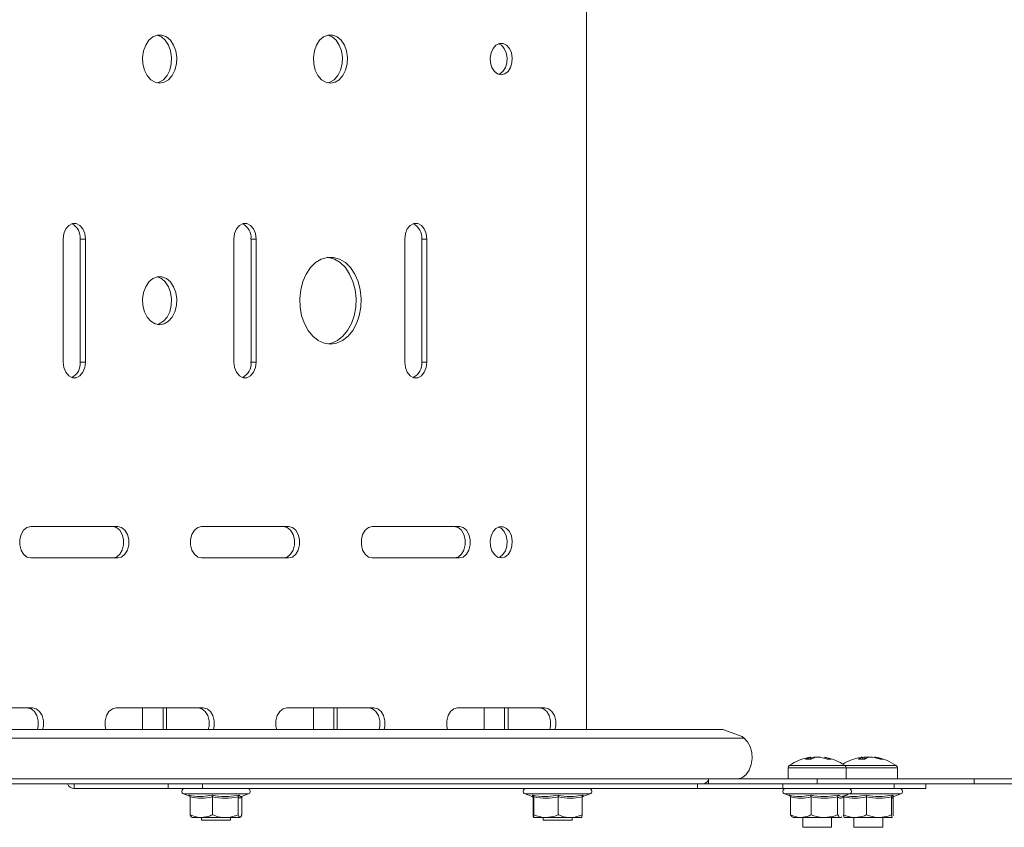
# Model space of a CAD drawing. Header units: millimetres. Extents: x -337 to 4147, y -1590 to -64.
# Tile 10 of 41: x 700 to 904, y -1151 to -984. Entities that reach past the tile are written whole.
import ezdxf

# ---------------------------------------------------------------- set-up
doc = ezdxf.new("R2010")
doc.units = ezdxf.units.MM

msp = doc.modelspace()

# ---------------------------------------------------------------- linework, layer by layer
at = {"color": 7, "linetype": 'Continuous', "lineweight": 15}
for p, q in [((817.26, -853.09), (817.26, -1130.67)), ((708.89, -1029.13), (708.89, -1054.63)), ((712.43, -1054.63), (712.43, -1029.13)), ((713.49, -1054.63), (713.49, -1029.13)), ((744.25, -1029.13), (744.25, -1054.63)), ((747.78, -1054.63), (747.78, -1029.13)), ((748.84, -1054.63), (748.84, -1029.13)), ((779.6, -1029.13), (779.6, -1054.63)), ((783.14, -1054.63), (783.14, -1029.13)), ((784.2, -1054.63), (784.2, -1029.13)), ((720.21, -1088.63), (702.17, -1088.63)), ((755.56, -1088.63), (737.53, -1088.63)), ((790.92, -1088.63), (772.88, -1088.63)), ((702.17, -1095.13), (720.21, -1095.13)), ((737.53, -1095.13), (755.56, -1095.13)), ((772.88, -1095.13), (790.92, -1095.13)), ((702.53, -1126.13), (684.5, -1126.13)), ((737.88, -1126.13), (719.85, -1126.13)), ((725.33, -1130.67), (725.33, -1126.13)), ((729.57, -1126.13), (729.57, -1130.67)), ((730.28, -1126.13), (730.28, -1130.67)), ((773.24, -1126.13), (755.21, -1126.13)), ((760.69, -1130.67), (760.69, -1126.13)), ((764.93, -1126.13), (764.93, -1130.67)), ((765.64, -1126.13), (765.64, -1130.67)), ((808.59, -1126.13), (790.56, -1126.13)), ((796.04, -1130.67), (796.04, -1126.13)), ((800.29, -1126.13), (800.29, -1130.67)), ((800.99, -1126.13), (800.99, -1130.67)), ((845.44, -1130.67), (602.19, -1130.67)), ((849.43, -1132.08), (845.44, -1130.67)), ((849.87, -1132.41), (849.43, -1132.08)), ((863.47, -1136.4), (863.63, -1136.4)), ((864.78, -1136.4), (864.32, -1136.4)), ((864.78, -1136.4), (865.65, -1136.4)), ((866.49, -1136.4), (866.5, -1136.4)), ((874.08, -1136.4), (874.36, -1136.4)), ((875.56, -1136.4), (874.72, -1136.4)), ((875.63, -1136.4), (876.47, -1136.4)), ((877.11, -1136.4), (876.83, -1136.4)), ((858.99, -1138.56), (858.99, -1140.88)), ((870.99, -1140.88), (870.99, -1138.56)), ((881.59, -1140.88), (881.59, -1138.56)), ((600.88, -1140.88), (848.37, -1140.88)), ((842.49, -1141.1), (842.49, -1141.88)), ((848.37, -1140.88), (864.99, -1140.88)), ((864.99, -1140.88), (897.49, -1140.88)), ((897.49, -1141.88), (897.49, -1140.88)), ((897.49, -1140.88), (909.99, -1140.88)), ((841.44, -1141.88), (593.95, -1141.88)), ((711.19, -1142.88), (730.64, -1142.88)), ((730.64, -1141.88), (730.64, -1142.88)), ((730.64, -1142.88), (737.71, -1142.88)), ((737.71, -1142.88), (737.71, -1141.88)), ((737.71, -1142.88), (840.24, -1142.88)), ((840.24, -1142.88), (840.24, -1141.88)), ((857.91, -1142.88), (840.24, -1142.88)), ((857.91, -1141.88), (841.44, -1141.88)), ((857.91, -1142.88), (857.91, -1141.88)), ((874.31, -1141.88), (857.91, -1141.88)), ((880.9, -1142.88), (857.91, -1142.88)), ((874.31, -1141.88), (897.49, -1141.88)), ((887.49, -1142.88), (880.9, -1142.88)), ((887.49, -1142.88), (887.49, -1141.88)), ((897.49, -1141.88), (909.99, -1141.88)), ((733.81, -1143.98), (735.18, -1144.48)), ((735.2, -1144.6), (735.2, -1148.28)), ((739.78, -1144.6), (739.78, -1148.28)), ((745.11, -1144.6), (745.11, -1148.28)), ((745.82, -1144.51), (747.26, -1143.98)), ((745.85, -1144.5), (745.85, -1144.5)), ((745.87, -1144.6), (745.89, -1144.48)), ((745.87, -1144.6), (745.87, -1148.28)), ((804.52, -1143.98), (805.99, -1144.52)), ((806.17, -1144.6), (806.17, -1148.28)), ((806.33, -1144.6), (806.33, -1148.28)), ((811.4, -1144.6), (811.4, -1148.28)), ((816.32, -1144.6), (816.32, -1148.28)), ((816.5, -1144.52), (817.97, -1143.98)), ((858.26, -1143.98), (859.41, -1144.4)), ((859.47, -1144.6), (859.47, -1148.28)), ((863.72, -1144.6), (863.72, -1148.28)), ((869.23, -1144.6), (869.23, -1148.28)), ((870.37, -1144.47), (871.71, -1143.98)), ((870.5, -1144.6), (870.5, -1148.28)), ((875.23, -1144.6), (875.23, -1148.28)), ((880.4, -1144.6), (880.4, -1148.28)), ((880.76, -1144.6), (880.76, -1148.28)), ((880.84, -1144.5), (880.85, -1144.51)), ((880.85, -1144.52), (882.32, -1143.98)), ((737.49, -1148.88), (735.53, -1148.88)), ((742.44, -1148.88), (737.49, -1148.88)), ((737.53, -1148.88), (737.53, -1149.38)), ((737.53, -1149.38), (743.53, -1149.38)), ((742.44, -1148.88), (745.49, -1148.88)), ((743.53, -1149.38), (743.53, -1148.88)), ((806.25, -1148.88), (808.86, -1148.88)), ((808.25, -1148.88), (808.25, -1149.38)), ((808.25, -1149.38), (814.25, -1149.38)), ((813.86, -1148.88), (808.86, -1148.88)), ((813.86, -1148.88), (816.24, -1148.88)), ((814.25, -1149.38), (814.25, -1148.88)), ((859.86, -1148.78), (859.99, -1148.88)), ((859.99, -1148.88), (861.59, -1148.88)), ((861.59, -1148.88), (866.47, -1148.88)), ((861.99, -1148.88), (861.99, -1150.88)), ((869.86, -1148.88), (866.47, -1148.88)), ((867.99, -1150.88), (867.99, -1148.88)), ((870.1, -1148.71), (869.86, -1148.88)), ((869.86, -1148.88), (869.99, -1148.88)), ((869.99, -1148.88), (870.11, -1148.78)), ((870.5, -1148.28), (870.34, -1148.54)), ((870.58, -1148.87), (870.59, -1148.88)), ((870.6, -1148.88), (872.83, -1148.88)), ((872.59, -1148.88), (872.59, -1150.88)), ((872.83, -1148.88), (877.82, -1148.88)), ((880.58, -1148.88), (877.82, -1148.88)), ((878.59, -1150.88), (878.59, -1148.88)), ((880.6, -1148.83), (880.58, -1148.88)), ((880.58, -1148.88), (880.59, -1148.88)), ((880.59, -1148.88), (880.6, -1148.87)), ((880.76, -1148.28), (880.72, -1148.54)), ((861.99, -1150.88), (867.99, -1150.88)), ((872.59, -1150.88), (878.59, -1150.88))]:
    msp.add_line(p, q, dxfattribs=at)
at = {"color": 7, "linetype": 'Continuous', "lineweight": 0}
for p, q in [((712.43, -1029.13), (713.49, -1029.13)), ((747.78, -1029.13), (748.84, -1029.13)), ((783.14, -1029.13), (784.2, -1029.13)), ((712.43, -1054.63), (713.49, -1054.63)), ((747.78, -1054.63), (748.84, -1054.63)), ((783.14, -1054.63), (784.2, -1054.63)), ((849.87, -1132.41), (602.38, -1132.41)), ((858.99, -1138.56), (870.99, -1138.56)), ((859.21, -1138.12), (870.76, -1138.12)), ((870.76, -1138.12), (881.36, -1138.12)), ((870.99, -1138.56), (881.59, -1138.56)), ((864.99, -1141.88), (864.99, -1140.88)), ((711.19, -1142.88), (711.19, -1141.88)), ((880.9, -1142.88), (880.9, -1141.88)), ((743.1, -1143.98), (733.81, -1143.98)), ((735.14, -1144.4), (734.93, -1144.22)), ((747.26, -1143.98), (743.1, -1143.98)), ((814.77, -1143.98), (804.52, -1143.98)), ((817.97, -1143.98), (814.77, -1143.98)), ((871.71, -1143.98), (858.26, -1143.98)), ((882.32, -1143.98), (871.71, -1143.98))]:
    msp.add_line(p, q, dxfattribs=at)
at = {"color": 7, "linetype": 'Continuous', "lineweight": 15, "flags": 128}
for points in [[(728.87, -996.88), (729.82, -996.7), (730.7, -996.15), (731.45, -995.29), (732.01, -994.18), (732.33, -992.9), (732.39, -991.54), (732.2, -990.21), (731.76, -989), (731.1, -988), (730.28, -987.3), (729.35, -986.93), (728.39, -986.93), (727.46, -987.3), (726.64, -988), (725.98, -989), (725.54, -990.21), (725.34, -991.54), (725.41, -992.9), (725.73, -994.18), (726.28, -995.29), (727.03, -996.15), (727.91, -996.7), (728.87, -996.88)], [(728.34, -996.83), (728.76, -996.7), (729.64, -996.15), (730.39, -995.29), (730.95, -994.18), (731.27, -992.9), (731.33, -991.54), (731.14, -990.21), (730.7, -989), (730.04, -988), (729.22, -987.3), (728.34, -986.94)], [(764.22, -996.88), (765.18, -996.7), (766.06, -996.15), (766.81, -995.29), (767.36, -994.18), (767.68, -992.9), (767.75, -991.54), (767.55, -990.21), (767.11, -989), (766.45, -988), (765.63, -987.3), (764.7, -986.93), (763.74, -986.93), (762.81, -987.3), (761.99, -988), (761.33, -989), (760.89, -990.21), (760.7, -991.54), (760.76, -992.9), (761.08, -994.18), (761.64, -995.29), (762.39, -996.15), (763.27, -996.7), (764.22, -996.88)], [(763.69, -996.83), (764.12, -996.7), (765, -996.15), (765.75, -995.29), (766.3, -994.18), (766.62, -992.9), (766.69, -991.54), (766.49, -990.21), (766.05, -989), (765.39, -988), (764.57, -987.3), (763.69, -986.94)], [(799.58, -995.13), (800.32, -994.96), (800.99, -994.45), (801.5, -993.66), (801.81, -992.68), (801.87, -991.61), (801.68, -990.58), (801.27, -989.68), (800.67, -989.02), (799.96, -988.68), (799.2, -988.68), (798.48, -989.02), (797.89, -989.68), (797.47, -990.58), (797.29, -991.61), (797.35, -992.68), (797.65, -993.66), (798.17, -994.45), (798.83, -994.96), (799.58, -995.13)], [(799.05, -995.04), (799.26, -994.96), (799.93, -994.45), (800.44, -993.66), (800.75, -992.68), (800.81, -991.61), (800.62, -990.58), (800.21, -989.68), (799.61, -989.02), (799.05, -988.72)], [(713.49, -1029.13), (713.35, -1028.02), (712.95, -1027.04), (712.34, -1026.32), (711.59, -1025.93), (710.79, -1025.93), (710.04, -1026.32), (709.43, -1027.04), (709.03, -1028.02), (708.89, -1029.13)], [(748.84, -1029.13), (748.7, -1028.02), (748.31, -1027.04), (747.69, -1026.32), (746.94, -1025.93), (746.15, -1025.93), (745.4, -1026.32), (744.78, -1027.04), (744.39, -1028.02), (744.25, -1029.13)], [(784.2, -1029.13), (784.06, -1028.02), (783.66, -1027.04), (783.05, -1026.32), (782.3, -1025.93), (781.5, -1025.93), (780.75, -1026.32), (780.14, -1027.04), (779.74, -1028.02), (779.6, -1029.13)], [(764.22, -1050.88), (765.5, -1050.7), (766.73, -1050.15), (767.86, -1049.27), (768.84, -1048.08), (769.62, -1046.64), (770.19, -1045.01), (770.51, -1043.24), (770.58, -1041.43), (770.38, -1039.63), (769.94, -1037.92), (769.26, -1036.37), (768.37, -1035.05), (767.31, -1034.01), (766.13, -1033.29), (764.87, -1032.93), (763.58, -1032.93), (762.32, -1033.29), (761.13, -1034.01), (760.08, -1035.05), (759.19, -1036.37), (758.51, -1037.92), (758.06, -1039.63), (757.87, -1041.43), (757.93, -1043.24), (758.25, -1045.01), (758.82, -1046.64), (759.61, -1048.08), (760.59, -1049.27), (761.71, -1050.15), (762.94, -1050.7), (764.22, -1050.88)], [(763.69, -1050.85), (764.44, -1050.7), (765.67, -1050.15), (766.8, -1049.27), (767.77, -1048.08), (768.56, -1046.64), (769.13, -1045.01), (769.45, -1043.24), (769.52, -1041.43), (769.32, -1039.63), (768.88, -1037.92), (768.19, -1036.37), (767.31, -1035.05), (766.25, -1034.01), (765.07, -1033.29), (763.81, -1032.93), (763.69, -1032.91)], [(728.87, -1046.88), (729.82, -1046.7), (730.7, -1046.15), (731.45, -1045.29), (732.01, -1044.18), (732.33, -1042.9), (732.39, -1041.54), (732.2, -1040.21), (731.76, -1039), (731.1, -1038), (730.28, -1037.3), (729.35, -1036.93), (728.39, -1036.93), (727.46, -1037.3), (726.64, -1038), (725.98, -1039), (725.54, -1040.21), (725.34, -1041.54), (725.41, -1042.9), (725.73, -1044.18), (726.28, -1045.29), (727.03, -1046.15), (727.91, -1046.7), (728.87, -1046.88)], [(728.34, -1046.83), (728.76, -1046.7), (729.64, -1046.15), (730.39, -1045.29), (730.95, -1044.18), (731.27, -1042.9), (731.33, -1041.54), (731.14, -1040.21), (730.7, -1039), (730.04, -1038), (729.22, -1037.3), (728.34, -1036.94)], [(708.89, -1054.63), (709.03, -1055.74), (709.43, -1056.72), (710.04, -1057.45), (710.79, -1057.83), (711.59, -1057.83), (712.34, -1057.45), (712.95, -1056.72), (713.35, -1055.74), (713.49, -1054.63)], [(744.25, -1054.63), (744.39, -1055.74), (744.78, -1056.72), (745.4, -1057.45), (746.15, -1057.83), (746.94, -1057.83), (747.69, -1057.45), (748.31, -1056.72), (748.7, -1055.74), (748.84, -1054.63)], [(779.6, -1054.63), (779.74, -1055.74), (780.14, -1056.72), (780.75, -1057.45), (781.5, -1057.83), (782.3, -1057.83), (783.05, -1057.45), (783.66, -1056.72), (784.06, -1055.74), (784.2, -1054.63)], [(702.17, -1088.63), (701.39, -1088.83), (700.7, -1089.39), (700.18, -1090.26), (699.91, -1091.32), (699.91, -1092.45), (700.18, -1093.51), (700.7, -1094.37), (701.39, -1094.94), (702.17, -1095.13)], [(719.14, -1095.13), (719.93, -1094.94), (720.62, -1094.37), (721.13, -1093.51), (721.41, -1092.45), (721.41, -1091.32), (721.13, -1090.26), (720.62, -1089.39), (719.93, -1088.83), (719.14, -1088.63)], [(720.21, -1095.13), (720.99, -1094.94), (721.68, -1094.37), (722.2, -1093.51), (722.47, -1092.45), (722.47, -1091.32), (722.2, -1090.26), (721.68, -1089.39), (720.99, -1088.83), (720.21, -1088.63)], [(737.53, -1088.63), (736.74, -1088.83), (736.05, -1089.39), (735.54, -1090.26), (735.27, -1091.32), (735.27, -1092.45), (735.54, -1093.51), (736.05, -1094.37), (736.74, -1094.94), (737.53, -1095.13)], [(754.5, -1095.13), (755.29, -1094.94), (755.98, -1094.37), (756.49, -1093.51), (756.76, -1092.45), (756.76, -1091.32), (756.49, -1090.26), (755.98, -1089.39), (755.29, -1088.83), (754.5, -1088.63)], [(755.56, -1095.13), (756.35, -1094.94), (757.04, -1094.37), (757.55, -1093.51), (757.82, -1092.45), (757.82, -1091.32), (757.55, -1090.26), (757.04, -1089.39), (756.35, -1088.83), (755.56, -1088.63)], [(772.88, -1088.63), (772.1, -1088.83), (771.41, -1089.39), (770.89, -1090.26), (770.62, -1091.32), (770.62, -1092.45), (770.89, -1093.51), (771.41, -1094.37), (772.1, -1094.94), (772.88, -1095.13)], [(789.86, -1095.13), (790.64, -1094.94), (791.33, -1094.37), (791.85, -1093.51), (792.12, -1092.45), (792.12, -1091.32), (791.85, -1090.26), (791.33, -1089.39), (790.64, -1088.83), (789.86, -1088.63)], [(790.92, -1095.13), (791.7, -1094.94), (792.39, -1094.37), (792.91, -1093.51), (793.18, -1092.45), (793.18, -1091.32), (792.91, -1090.26), (792.39, -1089.39), (791.7, -1088.83), (790.92, -1088.63)], [(799.58, -1095.13), (800.32, -1094.96), (800.99, -1094.45), (801.5, -1093.66), (801.81, -1092.68), (801.87, -1091.61), (801.68, -1090.58), (801.27, -1089.68), (800.67, -1089.02), (799.96, -1088.68), (799.2, -1088.68), (798.48, -1089.02), (797.89, -1089.68), (797.47, -1090.58), (797.29, -1091.61), (797.35, -1092.68), (797.65, -1093.66), (798.17, -1094.45), (798.83, -1094.96), (799.58, -1095.13)], [(799.05, -1095.04), (799.26, -1094.96), (799.93, -1094.45), (800.44, -1093.66), (800.75, -1092.68), (800.81, -1091.61), (800.62, -1090.58), (800.21, -1089.68), (799.61, -1089.02), (799.05, -1088.72)], [(703.58, -1130.67), (703.73, -1129.95), (703.73, -1128.82), (703.46, -1127.76), (702.94, -1126.89), (702.25, -1126.33), (701.47, -1126.13)], [(704.64, -1130.67), (704.79, -1129.95), (704.79, -1128.82), (704.52, -1127.76), (704, -1126.89), (703.31, -1126.33), (702.53, -1126.13)], [(719.85, -1126.13), (719.07, -1126.33), (718.37, -1126.89), (717.86, -1127.76), (717.59, -1128.82), (717.59, -1129.95), (717.74, -1130.67)], [(738.93, -1130.67), (739.09, -1129.95), (739.09, -1128.82), (738.81, -1127.76), (738.3, -1126.89), (737.61, -1126.33), (736.82, -1126.13)], [(739.99, -1130.67), (740.15, -1129.95), (740.15, -1128.82), (739.87, -1127.76), (739.36, -1126.89), (738.67, -1126.33), (737.88, -1126.13)], [(755.21, -1126.13), (754.42, -1126.33), (753.73, -1126.89), (753.22, -1127.76), (752.94, -1128.82), (752.94, -1129.95), (753.1, -1130.67)], [(774.29, -1130.67), (774.44, -1129.95), (774.44, -1128.82), (774.17, -1127.76), (773.65, -1126.89), (772.96, -1126.33), (772.18, -1126.13)], [(775.35, -1130.67), (775.5, -1129.95), (775.5, -1128.82), (775.23, -1127.76), (774.72, -1126.89), (774.02, -1126.33), (773.24, -1126.13)], [(790.56, -1126.13), (789.78, -1126.33), (789.09, -1126.89), (788.57, -1127.76), (788.3, -1128.82), (788.3, -1129.95), (788.45, -1130.67)], [(809.64, -1130.67), (809.8, -1129.95), (809.8, -1128.82), (809.52, -1127.76), (809.01, -1126.89), (808.32, -1126.33), (807.53, -1126.13)], [(810.7, -1130.67), (810.86, -1129.95), (810.86, -1128.82), (810.58, -1127.76), (810.07, -1126.89), (809.38, -1126.33), (808.59, -1126.13)], [(848.37, -1140.88), (848.63, -1140.87), (849.51, -1140.58), (850.3, -1139.96), (850.93, -1139.04), (851.36, -1137.91), (851.54, -1136.66), (851.47, -1135.38), (851.15, -1134.19), (850.6, -1133.17), (849.87, -1132.41)], [(874.72, -1136.4), (874.52, -1136.43), (874.35, -1136.46)]]:
    msp.add_lwpolyline(points, dxfattribs=at)
at = {"color": 7, "linetype": 'Continuous', "lineweight": 15}
for centre, radius, start, end in [((709.25, -1028.83), 3.19, 354.6567, 63.7552), ((744.6, -1028.83), 3.19, 354.6568, 63.7551), ((779.96, -1028.83), 3.19, 354.6568, 63.7551), ((709.25, -1054.93), 3.19, 296.2445, 5.3436), ((744.6, -1054.93), 3.19, 296.2446, 5.3434), ((779.96, -1054.93), 3.19, 296.2446, 5.3434), ((864.99, -1146.28), 10, 98.7103, 125.2515), ((864.53, -1140.22), 3.93, 103.2854, 119.4174), ((863.18, -1144.05), 7.27, 85.4584, 94.5416), ((865.43, -1143.05), 6.75, 99.4951, 106.6765), ((865.68, -1140.22), 3.93, 103.285, 119.4178), ((864.52, -1143.13), 6.82, 68.0294, 80.4686), ((865.36, -1143.13), 6.82, 68.0292, 80.4688), ((864.99, -1146.28), 10, 54.7485, 81.2897), ((867.49, -1140.57), 3.79, 83.7079, 96.2921), ((875.59, -1146.28), 10, 99.0958, 122.0278), ((875.15, -1138.92), 2.65, 107.3733, 126.6039), ((874.2, -1145.6), 8.82, 85.8775, 94.1225), ((876.42, -1138.92), 2.65, 107.3733, 126.6039), ((875.25, -1144.42), 8.12, 69.92, 81.3613), ((875.89, -1144.42), 8.12, 69.92, 81.3613), ((875.59, -1146.28), 10, 54.7485, 80.9042), ((878.35, -1139.01), 2.24, 81.8079, 98.1921), ((859.53, -1138.56), 0.54, 125.2515, 180), ((870.45, -1138.56), 0.54, 0, 54.7485), ((881.05, -1138.56), 0.54, 0, 54.7485), ((841.27, -1140.54), 1.35, 277.108, 345.3973), ((711.31, -1141.21), 1.68, 203.6274, 265.8437), ((734, -1143.45), 0.567, 90, 250), ((747.07, -1143.45), 0.567, 290, 90), ((804.71, -1143.45), 0.567, 90, 250), ((817.78, -1143.45), 0.567, 290, 90), ((858.45, -1143.45), 0.567, 90, 250), ((871.52, -1143.45), 0.567, 290, 90), ((882.12, -1143.45), 0.567, 290, 90)]:
    msp.add_arc(centre, radius, start, end, dxfattribs=at)
for points, knots in [([(863.65, -1136.8), (863.65, -1136.79), (863.64, -1136.66), (863.63, -1136.52), (863.63, -1136.4)], [0, 0, 0, 0, 0.060117, 1, 1, 1, 1]), ([(874.37, -1136.8), (874.37, -1136.79), (874.37, -1136.66), (874.36, -1136.52), (874.36, -1136.4)], [0, 0, 0, 0, 0.0601167, 1, 1, 1, 1]), ([(874.74, -1136.8), (874.74, -1136.79), (874.73, -1136.66), (874.72, -1136.52), (874.72, -1136.4)], [0, 0, 0, 0, 0.0601175, 1, 1, 1, 1]), ([(734.93, -1144.22), (734.93, -1144.22), (734.97, -1144.24), (735.04, -1144.28), (735.13, -1144.37), (735.19, -1144.48), (735.19, -1144.56), (735.2, -1144.6)], [0, 0, 0, 0, 0.007906, 0.267535, 0.528589, 0.763823, 1, 1, 1, 1]), ([(739.78, -1144.6), (739.78, -1144.56), (739.77, -1144.48), (739.77, -1144.37), (739.75, -1144.28), (739.74, -1144.24), (739.74, -1144.22), (739.74, -1144.22)], [0, 0, 0, 0, 0.236176, 0.471404, 0.732459, 0.992091, 1, 1, 1, 1]), ([(745.11, -1144.6), (745.12, -1144.56), (745.12, -1144.48), (745.17, -1144.37), (745.25, -1144.28), (745.31, -1144.24), (745.34, -1144.22), (745.34, -1144.22)], [0, 0, 0, 0, 0.236177, 0.471401, 0.732464, 0.992096, 1, 1, 1, 1]), ([(805.98, -1144.53), (806.02, -1144.54), (806.11, -1144.57), (806.17, -1144.65), (806.19, -1144.69), (806.19, -1144.69), (806.19, -1144.69)], [0, 0, 0, 0, 0.1659542, 0.3893923, 0.6766999, 1, 1, 1, 1]), ([(806.08, -1144.22), (806.08, -1144.22), (806.11, -1144.24), (806.18, -1144.28), (806.26, -1144.37), (806.32, -1144.48), (806.32, -1144.56), (806.33, -1144.6)], [0, 0, 0, 0, 0.007909, 0.267536, 0.528593, 0.763822, 1, 1, 1, 1]), ([(811.4, -1144.6), (811.4, -1144.56), (811.4, -1144.48), (811.41, -1144.37), (811.41, -1144.28), (811.41, -1144.24), (811.41, -1144.22), (811.41, -1144.22)], [0, 0, 0, 0, 0.23618, 0.471403, 0.732467, 0.992093, 1, 1, 1, 1]), ([(816.3, -1144.68), (816.3, -1144.69), (816.29, -1144.7), (816.32, -1144.65), (816.4, -1144.54), (816.48, -1144.53), (816.5, -1144.53)], [0, 0, 0, 0, 0.246867, 0.673234, 0.938202, 1, 1, 1, 1]), ([(816.32, -1144.6), (816.33, -1144.56), (816.33, -1144.48), (816.39, -1144.37), (816.47, -1144.28), (816.54, -1144.24), (816.58, -1144.22), (816.58, -1144.22)], [0, 0, 0, 0, 0.236184, 0.471413, 0.732471, 0.992114, 1, 1, 1, 1]), ([(859.19, -1144.22), (859.2, -1144.22), (859.24, -1144.24), (859.31, -1144.28), (859.4, -1144.37), (859.46, -1144.48), (859.47, -1144.56), (859.47, -1144.6)], [0, 0, 0, 0, 0.007913, 0.267536, 0.528602, 0.76382, 1, 1, 1, 1]), ([(863.65, -1144.22), (863.65, -1144.22), (863.66, -1144.24), (863.68, -1144.28), (863.7, -1144.37), (863.71, -1144.48), (863.72, -1144.56), (863.72, -1144.6)], [0, 0, 0, 0, 0.007913, 0.267537, 0.528595, 0.763822, 1, 1, 1, 1]), ([(869.23, -1144.6), (869.23, -1144.56), (869.24, -1144.48), (869.29, -1144.37), (869.35, -1144.28), (869.41, -1144.24), (869.44, -1144.22), (869.44, -1144.22)], [0, 0, 0, 0, 0.236175, 0.47141, 0.732459, 0.992082, 1, 1, 1, 1]), ([(869.44, -1144.22), (869.49, -1144.26), (869.74, -1144.47), (870.05, -1144.62), (870.31, -1144.47), (870.36, -1144.44)], [0, 0, 0, 0, 0.17015, 0.853404, 1, 1, 1, 1]), ([(870.5, -1144.6), (870.5, -1144.56), (870.51, -1144.49), (870.54, -1144.43), (870.56, -1144.4)], [0, 0, 0, 0, 0.568472, 1, 1, 1, 1]), ([(875.21, -1144.22), (875.21, -1144.22), (875.22, -1144.24), (875.22, -1144.28), (875.23, -1144.37), (875.23, -1144.48), (875.23, -1144.56), (875.23, -1144.6)], [0, 0, 0, 0, 0.007908, 0.267534, 0.528593, 0.763822, 1, 1, 1, 1]), ([(880.4, -1144.6), (880.41, -1144.56), (880.41, -1144.48), (880.47, -1144.37), (880.54, -1144.28), (880.61, -1144.24), (880.65, -1144.22), (880.65, -1144.22)], [0, 0, 0, 0, 0.236176, 0.471406, 0.732474, 0.992098, 1, 1, 1, 1]), ([(880.76, -1144.53), (880.76, -1144.54), (880.74, -1144.56), (880.8, -1144.52), (880.84, -1144.5)], [0, 0, 0, 0, 0.2476464, 1, 1, 1, 1]), ([(735.2, -1148.28), (735.87, -1148.56), (736.62, -1148.87), (737.41, -1148.88), (737.49, -1148.88)], [0, 0, 0, 0, 0.896036, 1, 1, 1, 1]), ([(735.58, -1148.88), (735.47, -1148.8), (735.34, -1148.7), (735.22, -1148.35), (735.2, -1148.28)], [0, 0, 0, 0, 0.801462, 1, 1, 1, 1]), ([(737.49, -1148.88), (738.12, -1148.8), (738.9, -1148.7), (739.63, -1148.35), (739.78, -1148.28)], [0, 0, 0, 0, 0.8014634, 1, 1, 1, 1]), ([(742.44, -1148.88), (742.31, -1148.88), (741.43, -1148.86), (740.53, -1148.6), (739.81, -1148.29), (739.78, -1148.28)], [0, 0, 0, 0, 0.1484852, 0.9655702, 1, 1, 1, 1]), ([(745.11, -1148.28), (744.89, -1148.37), (744.03, -1148.72), (743.12, -1148.81), (742.44, -1148.88)], [0, 0, 0, 0, 0.263255, 1, 1, 1, 1]), ([(745.11, -1148.28), (745.22, -1148.56), (745.35, -1148.87), (745.48, -1148.88), (745.49, -1148.88)], [0, 0, 0, 0, 0.896039, 1, 1, 1, 1]), ([(745.49, -1148.88), (745.6, -1148.8), (745.73, -1148.7), (745.85, -1148.35), (745.87, -1148.28)], [0, 0, 0, 0, 0.801462, 1, 1, 1, 1]), ([(806.17, -1148.28), (806.19, -1148.56), (806.22, -1148.87), (806.24, -1148.88), (806.25, -1148.88)], [0, 0, 0, 0, 0.896036, 1, 1, 1, 1]), ([(806.25, -1148.88), (806.27, -1148.8), (806.3, -1148.7), (806.32, -1148.35), (806.33, -1148.28)], [0, 0, 0, 0, 0.801462, 1, 1, 1, 1]), ([(806.33, -1148.28), (807.07, -1148.56), (807.91, -1148.87), (808.77, -1148.88), (808.86, -1148.88)], [0, 0, 0, 0, 0.896037, 1, 1, 1, 1]), ([(808.86, -1148.88), (809.56, -1148.8), (810.43, -1148.7), (811.24, -1148.35), (811.4, -1148.28)], [0, 0, 0, 0, 0.801461, 1, 1, 1, 1]), ([(813.86, -1148.88), (813.74, -1148.88), (812.93, -1148.86), (812.1, -1148.6), (811.43, -1148.29), (811.4, -1148.28)], [0, 0, 0, 0, 0.148487, 0.965569, 1, 1, 1, 1]), ([(816.32, -1148.28), (816.11, -1148.37), (815.33, -1148.72), (814.48, -1148.81), (813.86, -1148.88)], [0, 0, 0, 0, 0.263255, 1, 1, 1, 1]), ([(816.32, -1148.28), (816.3, -1148.56), (816.27, -1148.87), (816.25, -1148.88), (816.24, -1148.88)], [0, 0, 0, 0, 0.896037, 1, 1, 1, 1]), ([(859.47, -1148.28), (860.1, -1148.56), (860.8, -1148.87), (861.52, -1148.88), (861.59, -1148.88)], [0, 0, 0, 0, 0.896038, 1, 1, 1, 1]), ([(859.87, -1148.72), (859.74, -1148.62), (859.61, -1148.52), (859.48, -1148.29), (859.47, -1148.28)], [0, 0, 0, 0, 0.944933, 1, 1, 1, 1]), ([(861.59, -1148.88), (862.18, -1148.8), (862.9, -1148.7), (863.58, -1148.35), (863.72, -1148.28)], [0, 0, 0, 0, 0.80146, 1, 1, 1, 1]), ([(863.72, -1148.28), (864.53, -1148.56), (865.43, -1148.87), (866.37, -1148.88), (866.47, -1148.88)], [0, 0, 0, 0, 0.8960353, 1, 1, 1, 1]), ([(866.47, -1148.88), (867.23, -1148.8), (868.17, -1148.7), (869.05, -1148.35), (869.23, -1148.28)], [0, 0, 0, 0, 0.801462, 1, 1, 1, 1]), ([(869.86, -1148.88), (869.83, -1148.88), (869.62, -1148.86), (869.41, -1148.6), (869.24, -1148.29), (869.23, -1148.28)], [0, 0, 0, 0, 0.1484861, 0.965571, 1, 1, 1, 1]), ([(870.42, -1148.28), (871.13, -1148.56), (871.92, -1148.87), (872.74, -1148.88), (872.83, -1148.88)], [0, 0, 0, 0, 0.896036, 1, 1, 1, 1]), ([(870.6, -1148.88), (870.59, -1148.88), (870.53, -1148.86), (870.47, -1148.6), (870.42, -1148.29), (870.42, -1148.28)], [0, 0, 0, 0, 0.148486, 0.96557, 1, 1, 1, 1]), ([(872.83, -1148.88), (873.49, -1148.8), (874.31, -1148.7), (875.08, -1148.35), (875.23, -1148.28)], [0, 0, 0, 0, 0.801465, 1, 1, 1, 1]), ([(875.23, -1148.28), (875.99, -1148.56), (876.84, -1148.87), (877.73, -1148.88), (877.82, -1148.88)], [0, 0, 0, 0, 0.896038, 1, 1, 1, 1]), ([(877.82, -1148.88), (878.53, -1148.8), (879.41, -1148.7), (880.24, -1148.35), (880.4, -1148.28)], [0, 0, 0, 0, 0.8014595, 1, 1, 1, 1]), ([(880.58, -1148.88), (880.57, -1148.88), (880.51, -1148.86), (880.45, -1148.6), (880.4, -1148.29), (880.4, -1148.28)], [0, 0, 0, 0, 0.148486, 0.965571, 1, 1, 1, 1])]:
    msp.add_open_spline(points, degree=3, knots=knots, dxfattribs=at)
at = {"color": 7, "linetype": 'Continuous', "lineweight": 0}
for points, knots in [([(734.93, -1144.22), (735.12, -1144.26), (736.06, -1144.47), (737.69, -1144.62), (739.09, -1144.35), (739.74, -1144.22)], [0, 0, 0, 0, 0.1180834, 0.5922576, 1, 1, 1, 1]), ([(739.78, -1144.6), (739.03, -1144.73), (737.5, -1145), (735.97, -1144.73), (735.2, -1144.6)], [0, 0, 0, 0, 0.492147, 1, 1, 1, 1]), ([(739.74, -1144.22), (739.96, -1144.26), (741.05, -1144.47), (742.94, -1144.62), (744.58, -1144.35), (745.34, -1144.22)], [0, 0, 0, 0, 0.118084, 0.592259, 1, 1, 1, 1]), ([(745.11, -1144.6), (744.24, -1144.73), (742.46, -1145), (740.68, -1144.73), (739.78, -1144.6)], [0, 0, 0, 0, 0.492148, 1, 1, 1, 1]), ([(745.87, -1144.6), (745.75, -1144.73), (745.49, -1145), (745.24, -1144.73), (745.11, -1144.6)], [0, 0, 0, 0, 0.492149, 1, 1, 1, 1]), ([(745.34, -1144.22), (745.37, -1144.26), (745.52, -1144.47), (745.67, -1144.62), (745.81, -1144.5), (745.82, -1144.5)], [0, 0, 0, 0, 0.192391, 0.964955, 1, 1, 1, 1]), ([(806, -1144.47), (806.01, -1144.49), (806.04, -1144.57), (806.06, -1144.38), (806.08, -1144.22)], [0, 0, 0, 0, 0.2212454, 1, 1, 1, 1]), ([(806.08, -1144.22), (806.29, -1144.26), (807.33, -1144.47), (809.14, -1144.62), (810.69, -1144.35), (811.41, -1144.22)], [0, 0, 0, 0, 0.118082, 0.592259, 1, 1, 1, 1]), ([(806.33, -1144.6), (806.3, -1144.73), (806.25, -1145), (806.19, -1144.73), (806.17, -1144.6)], [0, 0, 0, 0, 0.492148, 1, 1, 1, 1]), ([(811.4, -1144.6), (810.57, -1144.73), (808.88, -1145), (807.19, -1144.73), (806.33, -1144.6)], [0, 0, 0, 0, 0.492148, 1, 1, 1, 1]), ([(816.32, -1144.6), (815.52, -1144.73), (813.88, -1145), (812.24, -1144.73), (811.4, -1144.6)], [0, 0, 0, 0, 0.492148, 1, 1, 1, 1]), ([(811.41, -1144.22), (811.61, -1144.26), (812.62, -1144.47), (814.36, -1144.62), (815.88, -1144.35), (816.58, -1144.22)], [0, 0, 0, 0, 0.118084, 0.592258, 1, 1, 1, 1]), ([(816.58, -1144.22), (816.57, -1144.27), (816.54, -1144.44), (816.51, -1144.46), (816.49, -1144.47)], [0, 0, 0, 0, 0.247856, 1, 1, 1, 1]), ([(859.19, -1144.22), (859.37, -1144.26), (860.25, -1144.47), (861.76, -1144.62), (863.05, -1144.35), (863.65, -1144.22)], [0, 0, 0, 0, 0.118083, 0.592259, 1, 1, 1, 1]), ([(863.72, -1144.6), (863.02, -1144.73), (861.61, -1145), (860.19, -1144.73), (859.47, -1144.6)], [0, 0, 0, 0, 0.492149, 1, 1, 1, 1]), ([(863.65, -1144.22), (863.88, -1144.26), (865.01, -1144.47), (866.96, -1144.62), (868.66, -1144.35), (869.44, -1144.22)], [0, 0, 0, 0, 0.118084, 0.592258, 1, 1, 1, 1]), ([(869.23, -1144.6), (868.32, -1144.73), (866.49, -1145), (864.65, -1144.73), (863.72, -1144.6)], [0, 0, 0, 0, 0.492148, 1, 1, 1, 1]), ([(870.5, -1144.6), (870.29, -1144.73), (869.87, -1145), (869.44, -1144.73), (869.23, -1144.6)], [0, 0, 0, 0, 0.492148, 1, 1, 1, 1]), ([(875.23, -1144.6), (874.44, -1144.73), (872.84, -1145), (871.24, -1144.73), (870.42, -1144.6)], [0, 0, 0, 0, 0.492148, 1, 1, 1, 1]), ([(870.73, -1144.34), (870.74, -1144.34), (871.54, -1144.5), (873.06, -1144.62), (874.53, -1144.35), (875.21, -1144.22)], [0, 0, 0, 0, 0.0044475, 0.5397196, 1, 1, 1, 1]), ([(875.21, -1144.22), (875.42, -1144.26), (876.48, -1144.47), (878.31, -1144.62), (879.91, -1144.35), (880.65, -1144.22)], [0, 0, 0, 0, 0.118082, 0.592259, 1, 1, 1, 1]), ([(880.4, -1144.6), (879.55, -1144.73), (877.83, -1145), (876.11, -1144.73), (875.23, -1144.6)], [0, 0, 0, 0, 0.4921488, 1, 1, 1, 1]), ([(880.76, -1144.6), (880.7, -1144.73), (880.58, -1145), (880.46, -1144.73), (880.4, -1144.6)], [0, 0, 0, 0, 0.492148, 1, 1, 1, 1]), ([(880.65, -1144.22), (880.66, -1144.27), (880.72, -1144.46), (880.79, -1144.48), (880.84, -1144.5)], [0, 0, 0, 0, 0.213278, 1, 1, 1, 1])]:
    msp.add_open_spline(points, degree=3, knots=knots, dxfattribs=at)

doc.saveas('drawing.dxf')
